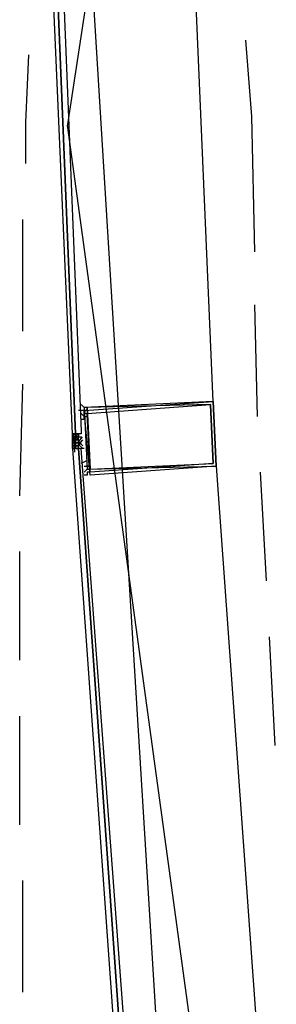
# Model space of a CAD drawing. Header units: feet. Extents: x -79 to 198, y -22 to 181.
# Tile 5 of 203: x 13.21 to 14.38, y 56.5 to 60.96. Entities that reach past the tile are written whole.
import ezdxf

# ---------------------------------------------------------------- set-up
doc = ezdxf.new("R2010")
doc.units = ezdxf.units.FT
doc.layers.add('A-AREA-COMUN', color=252, linetype='CONTINUOUS')
doc.layers.add('A-LINEA', color=7, linetype='CONTINUOUS')

msp = doc.modelspace()

# ---------------------------------------------------------------- linework, layer by layer
at = {"layer": 'A-AREA-COMUN'}
msp.add_lwpolyline([(14.4, 70.4889), (13.728, 66.8089), (13.44, 62.8089), (13.952, 54.4889), (14.432, 51.7689)], dxfattribs=at)
at = {"layer": 'A-LINEA'}
for p, q in [((15.5275, 74.2895), (13.4294, 60.48)), ((14.0933, 59.2311), (13.9333, 62.9378)), ((14.24, 60.8711), (14.2667, 60.5244)), ((14.2667, 60.5244), (14.28, 59.9111)), ((13.4295, 60.4861), (15.0699, 48.4987)), ((13.2267, 60.0578), (13.2267, 59.5511)), ((14.28, 59.6711), (14.2933, 59.1644)), ((13.2267, 59.3111), (13.2133, 58.8044)), ((13.48, 59.2044), (13.48, 59.2044)), ((13.48, 59.1911), (13.48, 59.1911)), ((13.48, 59.1778), (13.48, 59.1778)), ((13.48, 59.1644), (13.48, 59.1644)), ((13.48, 59.1644), (13.48, 59.1644)), ((13.4933, 59.2044), (13.4933, 59.2044)), ((13.4933, 59.1911), (13.4933, 59.1911)), ((13.4667, 59.0844), (13.4533, 59.0844)), ((13.4533, 59.0844), (13.4533, 59.0844)), ((13.4533, 59.0844), (13.4533, 59.0711)), ((13.4533, 59.0844), (13.4533, 59.0844)), ((13.4533, 59.0844), (13.4533, 59.0844)), ((13.4533, 59.0844), (13.4533, 59.0844)), ((13.4533, 59.0844), (13.4533, 59.0844)), ((13.4533, 59.0844), (13.4533, 59.0844)), ((13.4667, 59.0844), (13.4533, 59.0844)), ((13.4533, 59.0844), (13.4667, 59.0844)), ((13.4533, 59.0844), (13.4667, 59.0844)), ((13.4533, 59.0844), (13.4533, 59.0844)), ((13.4533, 59.0844), (13.4533, 59.0844)), ((13.4533, 59.0711), (13.4533, 59.0844)), ((13.4533, 59.0844), (13.4533, 59.0844)), ((13.4533, 59.0844), (13.4533, 59.0844)), ((13.4533, 59.0711), (13.4533, 59.0844)), ((13.4533, 59.0844), (13.4533, 59.0844)), ((13.4533, 59.0844), (13.4533, 59.0844)), ((13.4533, 59.0578), (13.4533, 59.0711)), ((13.4533, 59.0711), (13.4533, 59.0711)), ((13.4533, 59.0711), (13.4533, 59.0711)), ((13.4667, 59.0578), (13.4533, 59.0711)), ((13.4533, 59.0578), (13.4667, 59.0711)), ((13.4533, 59.0711), (13.4533, 59.0711)), ((13.4533, 59.0711), (13.4667, 59.0711)), ((13.4533, 59.0711), (13.4533, 59.0711)), ((13.4533, 59.0711), (13.4533, 59.0578)), ((13.4533, 59.0711), (13.4533, 59.0578)), ((13.4533, 59.0711), (13.4533, 59.0711)), ((13.4667, 59.0711), (13.4533, 59.0711)), ((13.4667, 59.0711), (13.4533, 59.0711)), ((13.4533, 59.0711), (13.4533, 59.0711)), ((13.4533, 59.0711), (13.4533, 59.0711)), ((13.4533, 59.0711), (13.4533, 59.0711)), ((13.4533, 59.0711), (13.4533, 59.0711)), ((13.4533, 59.0711), (13.4533, 59.0711)), ((13.4533, 59.0711), (13.4533, 59.0711)), ((13.4533, 59.0711), (13.4533, 59.0711)), ((13.4533, 59.0711), (13.4533, 59.0711)), ((13.4533, 59.0711), (13.4533, 59.0711)), ((13.4533, 59.0711), (13.4533, 59.0711)), ((13.4533, 59.0711), (13.4533, 59.0711)), ((13.4533, 59.0711), (13.4533, 59.0711)), ((13.4533, 59.0711), (13.4533, 59.0711)), ((13.4533, 59.0711), (13.4533, 59.0711)), ((13.4533, 59.0711), (13.4533, 59.0711)), ((13.4533, 59.0711), (13.4533, 59.0711)), ((13.4533, 59.0711), (13.4533, 59.0711)), ((13.4533, 59.0711), (13.4667, 59.0711)), ((13.4533, 59.0711), (13.4533, 59.0711)), ((13.4533, 59.0711), (13.4533, 59.0711)), ((13.4533, 59.0711), (13.4533, 59.0711)), ((13.4533, 59.0711), (13.4533, 59.0711)), ((13.4628, 59.0255), (13.4604, 59.0834)), ((13.4667, 59.0844), (13.4667, 59.0844)), ((13.4667, 59.0844), (13.4667, 59.0844)), ((13.4667, 59.0844), (13.4667, 59.0844)), ((13.4667, 59.0844), (13.4667, 59.0844)), ((13.4667, 59.0844), (13.4667, 59.0844)), ((13.4667, 59.0844), (13.4667, 59.0844)), ((13.4667, 59.0844), (13.4667, 59.0844)), ((13.4667, 59.0844), (13.4667, 59.0844)), ((13.4667, 59.0844), (13.4667, 59.0711)), ((13.48, 59.0844), (13.4667, 59.0844)), ((13.4667, 59.0844), (13.4667, 59.0711)), ((13.4667, 59.0844), (13.4667, 59.0844)), ((13.4667, 59.0844), (13.4667, 59.0711)), ((13.4667, 59.0844), (13.4667, 59.0844)), ((13.4667, 59.0844), (13.4667, 59.0844)), ((13.4667, 59.0844), (13.4667, 59.0844)), ((13.4667, 59.0844), (13.4667, 59.0844)), ((13.4667, 59.0844), (13.4667, 59.0844)), ((13.4667, 59.0844), (13.48, 59.0844)), ((13.4667, 59.0844), (13.4667, 59.0844)), ((13.4667, 59.0844), (13.4667, 59.0844)), ((13.4667, 59.0844), (13.4667, 59.0844)), ((13.4667, 59.0711), (13.48, 59.0844)), ((13.4667, 59.0844), (13.4667, 59.0844)), ((13.4667, 59.0844), (13.4667, 59.0844)), ((13.4667, 59.0844), (13.4667, 59.0844)), ((13.4667, 59.0844), (13.4667, 59.0844)), ((13.4667, 59.0844), (13.4667, 59.0844)), ((13.4667, 59.0711), (13.4667, 59.0711)), ((13.4667, 59.0711), (13.4667, 59.0711)), ((13.4667, 59.0578), (13.4667, 59.0711)), ((13.4667, 59.0711), (13.4667, 59.0711)), ((13.4667, 59.0711), (13.4667, 59.0711)), ((13.4667, 59.0711), (13.4667, 59.0711)), ((13.4667, 59.0711), (13.48, 59.0711)), ((13.4667, 59.0711), (13.4667, 59.0711)), ((13.4667, 59.0711), (13.4667, 59.0711)), ((13.4667, 59.0711), (13.4667, 59.0711)), ((13.4667, 59.0578), (13.4667, 59.0711)), ((13.4667, 59.0711), (13.4667, 59.0711)), ((13.4667, 59.0711), (13.4667, 59.0711)), ((13.4667, 59.0711), (13.4667, 59.0711)), ((13.4667, 59.0711), (13.4667, 59.0711)), ((13.4667, 59.0711), (13.48, 59.0711)), ((13.4667, 59.0711), (13.4667, 59.0711)), ((13.4667, 59.0711), (13.4667, 59.0711)), ((13.4667, 59.0711), (13.4667, 59.0711)), ((13.4667, 59.0711), (13.4667, 59.0711)), ((13.4667, 59.0711), (13.4667, 59.0711)), ((13.4667, 59.0711), (13.4667, 59.0711)), ((13.4667, 59.0711), (13.4667, 59.0711)), ((13.4667, 59.0711), (13.4667, 59.0711)), ((13.4667, 59.0711), (13.4667, 59.0578)), ((13.48, 59.0711), (13.4667, 59.0711)), ((13.4667, 59.0711), (13.4667, 59.0711)), ((13.4667, 59.0711), (13.4667, 59.0711)), ((13.4667, 59.0711), (13.4667, 59.0711)), ((13.4667, 59.0711), (13.4667, 59.0711)), ((13.4667, 59.0711), (13.4667, 59.0711)), ((13.4667, 59.0711), (13.48, 59.0711)), ((13.4667, 59.0711), (13.48, 59.0578)), ((13.4667, 59.0711), (13.4667, 59.0711)), ((13.4667, 59.0711), (13.4667, 59.0578)), ((13.4667, 59.0578), (13.4667, 59.0711)), ((13.4667, 59.0711), (13.4667, 59.0711)), ((13.4667, 59.0711), (13.4667, 59.0711)), ((13.48, 59.0711), (13.4667, 59.0711)), ((13.4667, 59.0578), (13.4667, 59.0711)), ((13.4667, 59.0711), (13.4667, 59.0711)), ((13.4667, 59.0711), (13.4667, 59.0711)), ((13.4667, 59.0711), (13.4667, 59.0711)), ((13.48, 59.0844), (13.48, 59.0844)), ((13.48, 59.0844), (13.48, 59.0844)), ((13.48, 59.0844), (13.48, 59.0844)), ((13.48, 59.0844), (13.48, 59.0844)), ((13.48, 59.0844), (13.48, 59.0844)), ((13.48, 59.0844), (13.48, 59.0844)), ((13.48, 59.0844), (13.48, 59.0844)), ((13.48, 59.0844), (13.48, 59.0844)), ((13.48, 59.0844), (13.48, 59.0844)), ((13.4933, 59.0844), (13.48, 59.0844)), ((13.48, 59.0844), (13.48, 59.0844)), ((13.48, 59.0844), (13.48, 59.0844)), ((13.48, 59.0844), (13.48, 59.0844)), ((13.48, 59.0844), (13.48, 59.0844)), ((13.48, 59.0844), (13.48, 59.0711)), ((13.48, 59.0844), (13.48, 59.0844)), ((13.48, 59.0844), (13.48, 59.0844)), ((13.48, 59.0711), (13.48, 59.0711)), ((13.48, 59.0711), (13.48, 59.0711)), ((13.48, 59.0711), (13.48, 59.0711)), ((13.48, 59.0711), (13.48, 59.0711)), ((13.48, 59.0578), (13.48, 59.0711)), ((13.48, 59.0578), (13.48, 59.0711)), ((13.48, 59.0711), (13.48, 59.0711)), ((13.48, 59.0711), (13.48, 59.0711)), ((13.48, 59.0711), (13.48, 59.0711)), ((13.48, 59.0711), (13.48, 59.0711)), ((13.48, 59.0711), (13.48, 59.0711)), ((13.48, 59.0711), (13.48, 59.0711)), ((13.48, 59.0711), (13.48, 59.0711)), ((13.48, 59.0711), (13.48, 59.0711)), ((13.48, 59.0711), (13.48, 59.0711)), ((13.48, 59.0711), (13.48, 59.0711)), ((13.48, 59.0711), (13.48, 59.0711)), ((13.48, 59.0711), (13.48, 59.0711)), ((13.48, 59.0711), (13.48, 59.0711)), ((13.48, 59.0711), (13.48, 59.0711)), ((13.48, 59.0711), (13.48, 59.0711)), ((13.48, 59.0711), (13.48, 59.0711)), ((13.48, 59.0711), (13.48, 59.0711)), ((13.48, 59.0711), (13.48, 59.0711)), ((13.4933, 59.0844), (13.4933, 59.0844)), ((13.4933, 59.0844), (13.4933, 59.0844)), ((13.4933, 59.0844), (13.4933, 59.0844)), ((13.4933, 59.0844), (13.4933, 59.0844)), ((13.4933, 59.0844), (13.4933, 59.0844)), ((13.4933, 59.0844), (13.4933, 59.0844)), ((13.4933, 59.0844), (13.4933, 59.0844)), ((13.4933, 59.0711), (13.4933, 59.0711)), ((13.4933, 59.0711), (13.4933, 59.0711)), ((13.4933, 59.0711), (13.4933, 59.0711)), ((13.4933, 59.0711), (13.4933, 59.0711)), ((13.4933, 59.0711), (13.4933, 59.0711)), ((13.4933, 59.0711), (13.4933, 59.0711)), ((13.4933, 59.0711), (13.4933, 59.0711)), ((13.4667, 59.0578), (13.4533, 59.0578)), ((13.4533, 59.0578), (13.4533, 59.0578)), ((13.4533, 59.0578), (13.4533, 59.0578)), ((13.4533, 59.0578), (13.4533, 59.0578)), ((13.4533, 59.0578), (13.4533, 59.0578)), ((13.4533, 59.0578), (13.4533, 59.0578)), ((13.4533, 59.0444), (13.4533, 59.0578)), ((13.4533, 59.0578), (13.4533, 59.0578)), ((13.4533, 59.0578), (13.4533, 59.0578)), ((13.4533, 59.0578), (13.4533, 59.0578)), ((13.4533, 59.0578), (13.4533, 59.0578)), ((13.4533, 59.0578), (13.4533, 59.0578)), ((13.4533, 59.0578), (13.4533, 59.0578)), ((13.4533, 59.0578), (13.4533, 59.0578)), ((13.4533, 59.0578), (13.4533, 59.0578)), ((13.4533, 59.0578), (13.4533, 59.0578)), ((13.4533, 59.0578), (13.4533, 59.0578)), ((13.4533, 59.0578), (13.4533, 59.0578)), ((13.4533, 59.0578), (13.4533, 59.0578)), ((13.4533, 59.0578), (13.4533, 59.0578)), ((13.4533, 59.0578), (13.4667, 59.0578)), ((13.4533, 59.0578), (13.4533, 59.0578)), ((13.4533, 59.0578), (13.4533, 59.0578)), ((13.4667, 59.0578), (13.4533, 59.0578)), ((13.4533, 59.0578), (13.4533, 59.0578)), ((13.4533, 59.0578), (13.4533, 59.0578)), ((13.4533, 59.0578), (13.4533, 59.0578)), ((13.4533, 59.0578), (13.4533, 59.0578)), ((13.4533, 59.0578), (13.4533, 59.0578)), ((13.4533, 59.0578), (13.4533, 59.0578)), ((13.4533, 59.0578), (13.4533, 59.0578)), ((13.4533, 59.0444), (13.4533, 59.0444)), ((13.4533, 59.0444), (13.4533, 59.0444)), ((13.4667, 59.0444), (13.4533, 59.0444)), ((13.4533, 59.0444), (13.4533, 59.0444)), ((13.4533, 59.0311), (13.4533, 59.0444)), ((13.4533, 59.0444), (13.4533, 59.0444)), ((13.4533, 59.0444), (13.4533, 59.0444)), ((13.4667, 59.0444), (13.4533, 59.0444)), ((13.4533, 59.0444), (13.4533, 59.0444)), ((13.4533, 59.0311), (13.4533, 59.0444)), ((13.4533, 59.0444), (13.4533, 59.0444)), ((13.4533, 59.0444), (13.4533, 59.0444)), ((13.4533, 59.0444), (13.4533, 59.0444)), ((13.4533, 59.0444), (13.4533, 59.0444)), ((13.4533, 59.0444), (13.4533, 59.0444)), ((13.4533, 59.0444), (13.4533, 59.0444)), ((13.4533, 59.0444), (13.4533, 59.0444)), ((13.4533, 59.0444), (13.4533, 59.0444)), ((13.4667, 59.0444), (13.4533, 59.0444)), ((13.4533, 59.0444), (13.4533, 59.0444)), ((13.4533, 59.0444), (13.4533, 59.0444)), ((13.4533, 59.0444), (13.4533, 59.0444)), ((13.4533, 59.0444), (13.4533, 59.0444)), ((13.4533, 59.0444), (13.4533, 59.0444)), ((13.4533, 59.0444), (13.4533, 59.0444)), ((13.4533, 59.0444), (13.4533, 59.0444)), ((13.4533, 59.0444), (13.4533, 59.0444)), ((13.4533, 59.0444), (13.4533, 59.0444)), ((13.4533, 59.0444), (13.4533, 59.0444)), ((13.4533, 59.0444), (13.4533, 59.0444)), ((13.4533, 59.0444), (13.4533, 59.0444)), ((13.4533, 59.0444), (13.4667, 59.0444)), ((13.4533, 59.0311), (13.4533, 59.0311)), ((13.4533, 59.0178), (13.4533, 59.0311)), ((13.4667, 59.0311), (13.4533, 59.0311)), ((13.4533, 59.0311), (13.4533, 59.0311)), ((13.4533, 59.0311), (13.4533, 59.0311)), ((13.4533, 59.0311), (13.4667, 59.0311)), ((13.4533, 59.0311), (13.4667, 59.0311)), ((13.4533, 59.0311), (13.4533, 59.0311)), ((13.4533, 59.0311), (13.4533, 59.0311)), ((13.4533, 59.0311), (13.4667, 59.0311)), ((13.4533, 59.0311), (13.4533, 59.0311)), ((13.4533, 59.0311), (13.4667, 59.0311)), ((13.4533, 59.0311), (13.4533, 59.0311)), ((13.4533, 59.0311), (13.4533, 59.0311)), ((13.4533, 59.0311), (13.4667, 59.0311)), ((13.4533, 59.0311), (13.4667, 59.0311)), ((13.4533, 59.0311), (13.4533, 59.0178)), ((13.4533, 59.0311), (13.4533, 59.0311)), ((13.4533, 59.0311), (13.4533, 59.0311)), ((13.4533, 59.0311), (13.4533, 59.0311)), ((13.4533, 59.0311), (13.4533, 59.0311)), ((13.4533, 59.0311), (13.4533, 59.0311)), ((13.4636, 59.0015), (13.4593, 59.0593)), ((13.4667, 59.0578), (13.4667, 59.0578)), ((13.4667, 59.0578), (13.4667, 59.0578)), ((13.48, 59.0578), (13.4667, 59.0578)), ((13.4667, 59.0578), (13.4667, 59.0578)), ((13.4667, 59.0578), (13.4667, 59.0578)), ((13.4667, 59.0578), (13.4667, 59.0578)), ((13.4667, 59.0444), (13.4667, 59.0578)), ((13.4667, 59.0578), (13.4667, 59.0578)), ((13.4667, 59.0578), (13.4667, 59.0578)), ((13.4667, 59.0578), (13.4667, 59.0578)), ((13.4667, 59.0578), (13.4667, 59.0578)), ((13.4667, 59.0578), (13.4667, 59.0578)), ((13.4667, 59.0578), (13.4667, 59.0578)), ((13.4667, 59.0444), (13.4667, 59.0578)), ((13.4667, 59.0444), (13.4667, 59.0578)), ((13.4667, 59.0578), (13.4667, 59.0578)), ((13.4667, 59.0578), (13.4667, 59.0578)), ((13.4667, 59.0578), (13.4667, 59.0578)), ((13.4667, 59.0578), (13.4667, 59.0578)), ((13.4667, 59.0578), (13.4667, 59.0578)), ((13.4667, 59.0578), (13.4667, 59.0578)), ((13.4667, 59.0578), (13.4667, 59.0578)), ((13.4667, 59.0578), (13.4667, 59.0578)), ((13.4667, 59.0578), (13.48, 59.0578)), ((13.4667, 59.0578), (13.4667, 59.0578)), ((13.4667, 59.0578), (13.4667, 59.0578)), ((13.4667, 59.0578), (13.4667, 59.0578)), ((13.4667, 59.0578), (13.4667, 59.0578)), ((13.4667, 59.0578), (13.4667, 59.0578)), ((13.4667, 59.0578), (13.4667, 59.0578)), ((13.4667, 59.0578), (13.4667, 59.0578)), ((13.4667, 59.0578), (13.4667, 59.0578)), ((13.4667, 59.0578), (13.4667, 59.0578)), ((13.4667, 59.0578), (13.4667, 59.0578)), ((13.4667, 59.0578), (13.4667, 59.0578)), ((13.4667, 59.0578), (13.4667, 59.0578)), ((13.48, 59.0578), (13.4667, 59.0578)), ((13.4667, 59.0578), (13.4667, 59.0578)), ((13.4667, 59.0578), (13.4667, 59.0578)), ((13.4667, 59.0578), (13.4667, 59.0578)), ((13.4667, 59.0578), (13.4667, 59.0578)), ((13.4667, 59.0578), (13.4667, 59.0578)), ((13.4667, 59.0578), (13.4667, 59.0578)), ((13.4667, 59.0578), (13.4667, 59.0578)), ((13.4667, 59.0578), (13.4667, 59.0578)), ((13.4667, 59.0578), (13.4667, 59.0578)), ((13.4667, 59.0578), (13.4667, 59.0578)), ((13.4667, 59.0578), (13.4667, 59.0578)), ((13.4667, 59.0578), (13.4667, 59.0578)), ((13.4667, 59.0578), (13.4667, 59.0578)), ((13.4667, 59.0578), (13.4667, 59.0578)), ((13.4667, 59.0578), (13.4667, 59.0578)), ((13.4667, 59.0578), (13.4667, 59.0578)), ((13.4667, 59.0578), (13.4667, 59.0578)), ((13.4667, 59.0578), (13.4667, 59.0578)), ((13.4667, 59.0578), (13.4667, 59.0578)), ((13.4667, 59.0578), (13.4667, 59.0578)), ((13.4667, 59.0578), (13.4667, 59.0578)), ((13.4667, 59.0578), (13.4667, 59.0444)), ((13.4667, 59.0578), (13.4667, 59.0578)), ((13.4667, 59.0578), (13.4667, 59.0578)), ((13.4667, 59.0444), (13.4667, 59.0444)), ((13.48, 59.0444), (13.4667, 59.0444)), ((13.4667, 59.0444), (13.4667, 59.0444)), ((13.4667, 59.0444), (13.4667, 59.0444)), ((13.4667, 59.0311), (13.4667, 59.0444)), ((13.4667, 59.0444), (13.48, 59.0444)), ((13.4667, 59.0444), (13.4667, 59.0444)), ((13.4667, 59.0444), (13.4667, 59.0444)), ((13.4667, 59.0444), (13.4667, 59.0444)), ((13.4667, 59.0444), (13.4667, 59.0444)), ((13.4667, 59.0444), (13.4667, 59.0444)), ((13.4667, 59.0444), (13.4667, 59.0444)), ((13.4667, 59.0444), (13.4667, 59.0444)), ((13.4667, 59.0444), (13.4667, 59.0444)), ((13.4667, 59.0444), (13.4667, 59.0444)), ((13.4667, 59.0444), (13.4667, 59.0444)), ((13.4667, 59.0444), (13.4667, 59.0444)), ((13.4667, 59.0444), (13.4667, 59.0444)), ((13.4667, 59.0444), (13.4667, 59.0444)), ((13.4667, 59.0444), (13.48, 59.0444)), ((13.4667, 59.0444), (13.4667, 59.0444)), ((13.4667, 59.0444), (13.48, 59.0444)), ((13.4667, 59.0444), (13.4667, 59.0444)), ((13.4667, 59.0444), (13.4667, 59.0444)), ((13.4667, 59.0444), (13.4667, 59.0444)), ((13.4667, 59.0444), (13.4667, 59.0444)), ((13.4667, 59.0444), (13.4667, 59.0444)), ((13.4667, 59.0444), (13.4667, 59.0444)), ((13.4667, 59.0444), (13.4667, 59.0444)), ((13.4667, 59.0444), (13.4667, 59.0311)), ((13.4667, 59.0444), (13.4667, 59.0311)), ((13.4667, 59.0444), (13.4667, 59.0444)), ((13.4667, 59.0444), (13.4667, 59.0444)), ((13.4667, 59.0444), (13.4667, 59.0311)), ((13.4667, 59.0444), (13.4667, 59.0444)), ((13.4667, 59.0444), (13.4667, 59.0444)), ((13.4667, 59.0444), (13.4667, 59.0444)), ((13.4667, 59.0444), (13.4667, 59.0444)), ((13.4667, 59.0444), (13.4667, 59.0444)), ((13.4667, 59.0444), (13.4667, 59.0444)), ((13.4667, 59.0444), (13.4667, 59.0444)), ((13.4667, 59.0444), (13.4667, 59.0444)), ((13.4667, 59.0444), (13.4667, 59.0444)), ((13.4667, 59.0444), (13.4667, 59.0444)), ((13.4667, 59.0444), (13.4667, 59.0444)), ((13.4667, 59.0444), (13.4667, 59.0444)), ((13.4667, 59.0444), (13.4667, 59.0311)), ((13.4667, 59.0444), (13.4667, 59.0444)), ((13.4667, 59.0444), (13.4667, 59.0311)), ((13.4667, 59.0444), (13.4667, 59.0444)), ((13.4667, 59.0444), (13.4667, 59.0444)), ((13.4667, 59.0444), (13.4667, 59.0444)), ((13.4667, 59.0444), (13.4667, 59.0444)), ((13.4667, 59.0444), (13.4667, 59.0444)), ((13.4667, 59.0444), (13.4667, 59.0444)), ((13.4667, 59.0444), (13.4667, 59.0444)), ((13.4667, 59.0444), (13.4667, 59.0444)), ((13.4667, 59.0444), (13.48, 59.0444)), ((13.4667, 59.0444), (13.4667, 59.0444)), ((13.4667, 59.0444), (13.4667, 59.0444)), ((13.4667, 59.0444), (13.4667, 59.0444)), ((13.48, 59.0444), (13.4667, 59.0444)), ((13.4667, 59.0444), (13.4667, 59.0444)), ((13.4667, 59.0444), (13.4667, 59.0444)), ((13.4667, 59.0444), (13.4667, 59.0444)), ((13.4667, 59.0311), (13.4667, 59.0311)), ((13.4667, 59.0311), (13.4667, 59.0311)), ((13.4667, 59.0311), (13.4667, 59.0311)), ((13.4667, 59.0311), (13.4667, 59.0311)), ((13.48, 59.0311), (13.4667, 59.0311)), ((13.4667, 59.0311), (13.4667, 59.0311)), ((13.4667, 59.0311), (13.4667, 59.0311)), ((13.4667, 59.0311), (13.4667, 59.0311)), ((13.4667, 59.0311), (13.4667, 59.0311)), ((13.4667, 59.0311), (13.4667, 59.0311)), ((13.4667, 59.0311), (13.4667, 59.0311)), ((13.4667, 59.0311), (13.4667, 59.0311)), ((13.4667, 59.0311), (13.4667, 59.0311)), ((13.4667, 59.0311), (13.4667, 59.0311)), ((13.4667, 59.0311), (13.4667, 59.0311)), ((13.4667, 59.0311), (13.4667, 59.0311)), ((13.4667, 59.0311), (13.4667, 59.0311)), ((13.4667, 59.0178), (13.4667, 59.0311)), ((13.4667, 59.0311), (13.4667, 59.0311)), ((13.4667, 59.0311), (13.4667, 59.0311)), ((13.4667, 59.0311), (13.4667, 59.0311)), ((13.4667, 59.0311), (13.4667, 59.0311)), ((13.4667, 59.0311), (13.4667, 59.0311)), ((13.4667, 59.0311), (13.4667, 59.0311)), ((13.4667, 59.0311), (13.4667, 59.0311)), ((13.4667, 59.0311), (13.4667, 59.0311)), ((13.4667, 59.0311), (13.4667, 59.0311)), ((13.4667, 59.0311), (13.4667, 59.0311)), ((13.4667, 59.0311), (13.4667, 59.0311)), ((13.4667, 59.0311), (13.4667, 59.0311)), ((13.4667, 59.0311), (13.4667, 59.0311)), ((13.4667, 59.0311), (13.4667, 59.0311)), ((13.48, 59.0578), (13.48, 59.0578)), ((13.48, 59.0578), (13.48, 59.0578)), ((13.48, 59.0578), (13.48, 59.0578)), ((13.48, 59.0578), (13.48, 59.0578)), ((13.48, 59.0578), (13.48, 59.0578)), ((13.48, 59.0578), (13.48, 59.0578)), ((13.48, 59.0578), (13.48, 59.0578)), ((13.48, 59.0578), (13.48, 59.0578)), ((13.48, 59.0578), (13.48, 59.0578)), ((13.48, 59.0578), (13.48, 59.0578)), ((13.48, 59.0578), (13.48, 59.0578)), ((13.48, 59.0578), (13.48, 59.0578)), ((13.48, 59.0578), (13.48, 59.0578)), ((13.48, 59.0578), (13.48, 59.0578)), ((13.48, 59.0578), (13.48, 59.0578)), ((13.48, 59.0578), (13.48, 59.0578)), ((13.48, 59.0444), (13.48, 59.0578)), ((13.48, 59.0444), (13.48, 59.0578)), ((13.48, 59.0444), (13.48, 59.0444)), ((13.48, 59.0444), (13.48, 59.0444)), ((13.48, 59.0444), (13.48, 59.0444)), ((13.48, 59.0444), (13.48, 59.0444)), ((13.48, 59.0444), (13.48, 59.0444)), ((13.48, 59.0444), (13.48, 59.0444)), ((13.48, 59.0444), (13.48, 59.0444)), ((13.48, 59.0444), (13.48, 59.0444)), ((13.48, 59.0444), (13.48, 59.0444)), ((13.48, 59.0311), (13.48, 59.0444)), ((13.48, 59.0444), (13.48, 59.0444)), ((13.48, 59.0444), (13.48, 59.0444)), ((13.48, 59.0444), (13.48, 59.0444)), ((13.48, 59.0444), (13.48, 59.0444)), ((13.48, 59.0444), (13.48, 59.0444)), ((13.48, 59.0444), (13.48, 59.0444)), ((13.48, 59.0444), (13.48, 59.0444)), ((13.48, 59.0444), (13.48, 59.0311)), ((13.48, 59.0444), (13.48, 59.0444)), ((13.48, 59.0311), (13.48, 59.0311)), ((13.48, 59.0311), (13.48, 59.0311)), ((13.48, 59.0311), (13.48, 59.0311)), ((13.48, 59.0311), (13.48, 59.0311)), ((13.48, 59.0311), (13.48, 59.0311)), ((13.48, 59.0311), (13.48, 59.0311)), ((13.48, 59.0311), (13.48, 59.0311)), ((13.48, 59.0311), (13.48, 59.0311)), ((13.48, 59.0311), (13.48, 59.0311)), ((13.48, 59.0178), (13.48, 59.0311)), ((13.48, 59.0311), (13.48, 59.0311)), ((13.48, 59.0311), (13.48, 59.0311)), ((13.48, 59.0311), (13.48, 59.0311)), ((13.48, 59.0311), (13.48, 59.0311)), ((13.48, 59.0311), (13.48, 59.0311)), ((13.48, 59.0311), (13.48, 59.0311)), ((13.48, 59.0311), (13.48, 59.0311)), ((13.48, 59.0311), (13.48, 59.0311)), ((13.48, 59.0311), (13.48, 59.0311)), ((13.48, 59.0311), (13.48, 59.0311)), ((13.48, 59.0311), (13.48, 59.0311)), ((13.48, 59.0311), (13.48, 59.0311)), ((13.48, 59.0311), (13.48, 59.0311)), ((13.48, 59.0311), (13.48, 59.0311)), ((13.48, 59.0311), (13.48, 59.0311)), ((13.48, 59.0311), (13.48, 59.0311)), ((13.48, 59.0311), (13.48, 59.0311)), ((13.48, 59.0311), (13.48, 59.0311)), ((13.48, 59.0311), (13.48, 59.0311)), ((13.48, 59.0311), (13.48, 59.0311)), ((13.4933, 59.0444), (13.4933, 59.0444)), ((13.4933, 59.0444), (13.4933, 59.0444)), ((13.4933, 59.0444), (13.4933, 59.0444)), ((13.4933, 59.0444), (13.4933, 59.0444)), ((13.4933, 59.0444), (13.4933, 59.0444)), ((13.4933, 59.0444), (13.4933, 59.0444)), ((13.4933, 59.0444), (13.4933, 59.0444)), ((13.4533, 59.0178), (13.4533, 59.0178)), ((13.4533, 59.0178), (13.4533, 59.0178)), ((13.4533, 59.0178), (13.4533, 59.0178)), ((13.4533, 59.0178), (13.4533, 59.0178)), ((13.4533, 59.0178), (13.4533, 59.0178)), ((13.4533, 59.0178), (13.4533, 59.0178)), ((13.4533, 59.0178), (13.4533, 59.0178)), ((13.4533, 59.0178), (13.4533, 59.0178)), ((13.4667, 59.0178), (13.4667, 59.0178)), ((13.4667, 59.0178), (13.4667, 59.0178)), ((13.4667, 59.0178), (13.4667, 59.0178)), ((13.4667, 59.0178), (13.4667, 59.0178)), ((13.4667, 59.0178), (13.4667, 59.0178)), ((13.4667, 59.0178), (13.4667, 59.0178)), ((13.4667, 59.0178), (13.4667, 59.0178)), ((13.4667, 59.0178), (13.4667, 59.0178)), ((13.4667, 59.0178), (13.4667, 59.0178)), ((13.4667, 59.0178), (13.4667, 59.0178)), ((13.4667, 59.0178), (13.4667, 59.0178)), ((13.4667, 59.0178), (13.4667, 59.0178)), ((13.4667, 59.0178), (13.4667, 59.0178)), ((13.4667, 59.0178), (13.48, 59.0178)), ((13.4667, 59.0178), (13.4667, 59.0178)), ((13.4667, 59.0178), (13.4667, 59.0178)), ((13.4667, 59.0178), (13.4667, 59.0178)), ((13.4667, 59.0178), (13.4667, 59.0178)), ((13.4667, 59.0178), (13.4667, 59.0178)), ((13.4667, 59.0178), (13.4667, 59.0178)), ((13.4667, 59.0178), (13.4667, 59.0178)), ((13.4933, 59.0178), (13.48, 59.0178)), ((13.48, 59.0178), (13.48, 59.0178)), ((13.48, 59.0178), (13.48, 59.0178)), ((13.48, 59.0178), (13.48, 59.0178)), ((13.48, 59.0178), (13.48, 59.0178)), ((13.48, 59.0178), (13.48, 59.0178)), ((13.48, 59.0178), (13.48, 59.0178)), ((13.48, 59.0178), (13.48, 59.0178)), ((13.48, 59.0178), (13.48, 59.0178)), ((13.48, 59.0178), (13.48, 59.0178)), ((13.4933, 59.0178), (13.48, 59.0178)), ((13.48, 59.0178), (13.48, 59.0178)), ((13.48, 59.0178), (13.48, 59.0178)), ((13.48, 59.0178), (13.48, 59.0178)), ((13.48, 59.0178), (13.48, 59.0178)), ((13.48, 59.0178), (13.48, 59.0178)), ((13.48, 59.0178), (13.48, 59.0178)), ((13.4933, 59.0178), (13.4933, 59.0178)), ((13.4933, 59.0178), (13.4933, 59.0178)), ((13.4933, 59.0178), (13.4933, 59.0178)), ((13.4933, 59.0178), (13.4933, 59.0178)), ((13.4933, 59.0178), (13.4933, 59.0178)), ((13.4933, 59.0178), (13.4933, 59.0178)), ((13.4933, 59.0178), (13.4933, 59.0178)), ((13.4933, 59.0178), (13.4933, 59.0178)), ((13.4933, 59.0178), (13.4933, 59.0178)), ((13.4933, 59.0178), (13.4933, 59.0178)), ((13.4933, 59.0178), (13.4933, 59.0178)), ((14.1067, 58.9378), (14.3733, 55.2444)), ((13.4933, 58.9111), (13.4933, 58.9111)), ((13.5067, 58.9244), (13.5067, 58.9244)), ((13.5067, 58.9244), (13.5067, 58.9244)), ((13.52, 58.9244), (13.5333, 58.9244)), ((13.52, 58.9111), (13.52, 58.9111)), ((14.3067, 58.9111), (14.3333, 58.4178)), ((14.3467, 58.1644), (14.3733, 57.6711)), ((13.2133, 57.8044), (13.2133, 57.3111)), ((13.2267, 57.0578), (13.2267, 56.5511))]:
    msp.add_line(p, q, dxfattribs=at)
for points in [[(13.4533, 59.0844), (13.28, 63.0311), (13.2933, 63.0311), (13.3067, 63.0311), (13.4667, 59.0844), (13.4533, 59.0844)], [(13.48, 59.0844), (13.4667, 59.0844), (13.3067, 63.0311), (13.3333, 63.0311), (13.4933, 59.0978), (13.4933, 59.0844), (13.48, 59.0844)], [(13.2533, 60.8044), (13.24, 60.4978), (13.24, 60.3111)], [(13.4933, 59.1778), (13.4933, 59.1778), (13.4933, 59.1778), (13.5067, 59.1644), (13.5067, 59.1644), (13.5067, 59.1911), (13.5067, 59.1911), (13.52, 59.1911), (13.52, 59.1911), (13.52, 59.1911), (13.52, 59.1911), (13.52, 59.1911), (13.52, 59.2044), (13.52, 59.2044), (13.52, 59.2044), (13.5067, 59.2044), (13.5067, 59.2044), (13.5067, 59.2044), (13.5067, 59.2044), (13.4933, 59.2178), (13.4933, 59.2178)], [(14.0933, 59.2311), (14.1067, 58.9378), (13.5333, 58.8978), (13.5067, 59.1911), (14.0933, 59.2311)], [(14.1067, 58.9378), (14.0933, 59.2311), (13.5067, 59.2044), (13.52, 58.9244), (14.1067, 58.9378)], [(14.08, 59.2178), (14.0933, 58.9511), (13.5333, 58.9111), (13.52, 59.1778), (14.08, 59.2178)], [(14.0933, 58.9511), (14.08, 59.2178), (13.52, 59.2044), (13.5333, 58.9244), (14.0933, 58.9511)], [(13.4933, 59.1511), (13.4933, 59.1511), (13.4933, 59.1511), (13.5067, 59.1511), (13.5067, 59.1511), (13.5067, 59.1644), (13.5067, 59.1644), (13.5067, 59.1778), (13.5067, 59.1644), (13.52, 59.1644), (13.52, 59.1778), (13.52, 59.1778), (13.52, 59.1778), (13.5067, 59.1778), (13.5067, 59.1778), (13.5067, 59.1778), (13.5067, 59.1778), (13.5067, 59.1911), (13.5067, 59.1911), (13.48, 59.1911), (13.48, 59.1911), (13.48, 59.1911)], [(13.48, 59.1778), (13.48, 59.1778), (13.48, 59.1778)], [(13.52, 59.1778), (13.52, 59.1778), (13.5067, 59.1778), (13.5067, 59.1778), (13.5067, 59.1778)], [(13.4933, 59.0844), (13.48, 59.0844), (13.4667, 59.0844), (13.4533, 59.0844)], [(13.4533, 59.0711), (13.4667, 59.0711), (13.48, 59.0711), (13.4933, 59.0711)], [(13.498, 59.071), (13.48, 59.0497), (13.5008, 59.0311)], [(13.4533, 59.0311), (13.4667, 59.0311), (13.48, 59.0311), (13.4933, 59.0444)], [(13.4667, 59.0311), (13.4667, 59.0178), (13.4533, 59.0178)], [(13.4667, 59.0578), (13.4667, 59.0578), (13.4667, 59.0444)], [(13.4667, 59.0311), (13.4667, 59.0311), (13.4667, 59.0178)], [(13.4985, 59.0577), (13.48, 59.0369), (13.5003, 59.0178)], [(13.4533, 59.0178), (13.7333, 55.0844), (13.7467, 55.0844), (13.76, 55.0844), (13.48, 59.0178), (13.4667, 59.0178), (13.4533, 59.0178)], [(13.5067, 59.0178), (13.4933, 59.0178), (13.48, 59.0178), (13.4667, 59.0178), (13.4533, 59.0178)], [(13.48, 59.0178), (13.76, 55.0844), (13.7867, 55.0844), (13.4933, 59.0178), (13.48, 59.0178)], [(13.5067, 58.9111), (13.52, 58.9244), (13.52, 58.9244), (13.52, 58.9244), (13.52, 58.9244), (13.52, 58.9244), (13.52, 58.9244), (13.5333, 58.9244), (13.5333, 58.9378), (13.5333, 58.9378), (13.5333, 58.9378), (13.52, 58.9378), (13.52, 58.9378), (13.52, 58.9378), (13.52, 58.9378), (13.52, 58.9644), (13.52, 58.9644), (13.4933, 58.9511), (13.4933, 58.9511), (13.4933, 58.9511), (13.4933, 58.9511)], [(13.4933, 58.9378), (13.4933, 58.9378), (13.4933, 58.9378)], [(13.5067, 58.9378), (13.5067, 58.9378), (13.5067, 58.9378), (13.52, 58.9378), (13.52, 58.9378), (13.52, 58.9244), (13.52, 58.9244), (13.5333, 58.9244), (13.5333, 58.9244), (13.5333, 58.9244), (13.5333, 58.9244)], [(13.4933, 58.9244), (13.4933, 58.9244), (13.4933, 58.9244)], [(13.5067, 58.9111), (13.5067, 58.9111), (13.5067, 58.9111)], [(13.5333, 58.9111), (13.5333, 58.9111), (13.5333, 58.9111), (13.5333, 58.9111), (13.5333, 58.9111), (13.52, 58.9111), (13.52, 58.9111), (13.52, 58.8978), (13.52, 58.8978), (13.5067, 58.8978), (13.5067, 58.8978), (13.5067, 58.8978)], [(13.5333, 58.9111), (13.5333, 58.9111), (13.5333, 58.9111)], [(13.2133, 58.5511), (13.2133, 58.4044), (13.2133, 58.0578)]]:
    msp.add_lwpolyline(points, dxfattribs=at)
for points in [[(13.5067, 59.1911), (13.52, 59.1911), (13.52, 59.1911), (13.5067, 59.1911)], [(13.52, 58.9378), (13.5333, 58.9378), (13.5333, 58.9378), (13.52, 58.9378)]]:
    msp.add_lwpolyline(points, close=True, dxfattribs=at)

doc.saveas('drawing.dxf')
